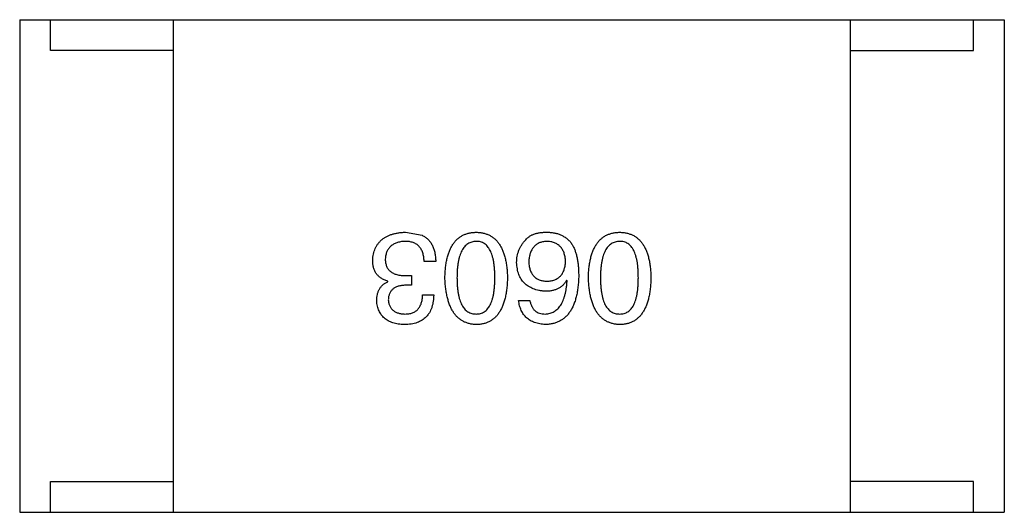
# Model space of a CAD drawing. Header units: inches. Extents: x -100 to 126, y -58 to 58.
# Tile 76 of 118: x 79.498 to 81.098, y 8.011 to 8.811. Entities that reach past the tile are written whole.
import ezdxf

# ---------------------------------------------------------------- set-up
doc = ezdxf.new("R2010")
doc.units = ezdxf.units.IN
doc.header["$LTSCALE"] = 1.21
doc.header["$MEASUREMENT"] = 0
doc.layers.get('0').update_dxf_attribs({"linetype": 'CONTINUOUS'})

msp = doc.modelspace()

# ---------------------------------------------------------------- linework, layer by layer
at = {"color": 7, "linetype": 'Continuous'}
for p, q in [((79.4985, 8.8107), (79.4985, 8.0107)), ((79.4985, 8.8107), (81.0985, 8.8107)), ((79.5485, 8.7607), (79.5485, 8.8107)), ((79.7485, 8.0107), (79.7485, 8.8107)), ((80.8485, 8.0107), (80.8485, 8.8107)), ((81.0485, 8.7607), (81.0485, 8.8107)), ((81.0985, 8.8107), (81.0985, 8.0107)), ((79.7485, 8.7607), (79.5485, 8.7607)), ((80.8485, 8.7607), (81.0485, 8.7607)), ((80.1254, 8.4655), (80.1524, 8.4606)), ((80.1745, 8.4179), (80.1557, 8.4179)), ((80.0967, 8.3851), (80.0967, 8.386)), ((80.1262, 8.395), (80.1352, 8.395)), ((80.1352, 8.395), (80.1352, 8.3794)), ((80.388, 8.3868), (80.3872, 8.3876)), ((80.1352, 8.3794), (80.1254, 8.3794)), ((80.1532, 8.3638), (80.1713, 8.3638)), ((80.3093, 8.3548), (80.3274, 8.3548)), ((79.5485, 8.0107), (79.5485, 8.0607)), ((79.5485, 8.0607), (79.7485, 8.0607)), ((81.0485, 8.0607), (80.8485, 8.0607)), ((81.0485, 8.0107), (81.0485, 8.0607)), ((79.4985, 8.0107), (81.0985, 8.0107))]:
    msp.add_line(p, q, dxfattribs=at)
for points, knots in [([(80.0721, 8.4196), (80.0722, 8.4214), (80.0725, 8.4249), (80.0734, 8.4299), (80.0746, 8.4346), (80.0762, 8.439), (80.0782, 8.4431), (80.0807, 8.4468), (80.0834, 8.4502), (80.0866, 8.4533), (80.0901, 8.456), (80.0941, 8.4583), (80.0984, 8.4604), (80.103, 8.4621), (80.1081, 8.4634), (80.1135, 8.4645), (80.1193, 8.4652), (80.1233, 8.4654), (80.1254, 8.4655)], [0, 0, 0, 0, 0.068236, 0.132937, 0.194125, 0.253174, 0.310181, 0.365986, 0.421096, 0.476216, 0.532352, 0.590232, 0.649824, 0.71274, 0.778406, 0.848058, 0.921922, 1, 1, 1, 1]), ([(80.1895, 8.3917), (80.1896, 8.3947), (80.1898, 8.4004), (80.1905, 8.4087), (80.1916, 8.4164), (80.1932, 8.4235), (80.195, 8.4302), (80.1973, 8.4362), (80.1999, 8.4417), (80.2028, 8.4466), (80.2062, 8.451), (80.21, 8.4548), (80.2141, 8.458), (80.2186, 8.4607), (80.2235, 8.4627), (80.2288, 8.4643), (80.2344, 8.4652), (80.2383, 8.4654), (80.2403, 8.4655)], [0, 0, 0, 0, 0.08769, 0.170218, 0.24749, 0.319818, 0.387758, 0.451391, 0.511445, 0.568185, 0.622681, 0.67526, 0.726746, 0.778428, 0.830764, 0.884397, 0.940866, 1, 1, 1, 1]), ([(80.2403, 8.4655), (80.2423, 8.4654), (80.2462, 8.4652), (80.2518, 8.4643), (80.257, 8.4627), (80.2619, 8.4607), (80.2665, 8.458), (80.2706, 8.4548), (80.2744, 8.451), (80.2777, 8.4466), (80.2807, 8.4417), (80.2833, 8.4362), (80.2856, 8.4302), (80.2874, 8.4235), (80.2889, 8.4164), (80.29, 8.4087), (80.2908, 8.4004), (80.291, 8.3947), (80.2911, 8.3917)], [0, 0, 0, 0, 0.059135, 0.115606, 0.169241, 0.221578, 0.273261, 0.324749, 0.377329, 0.431642, 0.488541, 0.548597, 0.612232, 0.680174, 0.752504, 0.829777, 0.912307, 1, 1, 1, 1]), ([(80.3208, 8.4532), (80.3217, 8.4542), (80.3236, 8.4564), (80.3271, 8.459), (80.331, 8.4612), (80.3354, 8.4629), (80.3403, 8.4643), (80.3457, 8.4651), (80.3515, 8.4656), (80.3556, 8.4655), (80.3577, 8.4655)], [0, 0, 0, 0, 0.105033, 0.21147, 0.321511, 0.438526, 0.563605, 0.698055, 0.843218, 1, 1, 1, 1]), ([(80.3577, 8.4655), (80.3597, 8.4654), (80.3638, 8.4651), (80.3696, 8.464), (80.375, 8.4625), (80.38, 8.4602), (80.3847, 8.4575), (80.389, 8.4542), (80.3929, 8.4503), (80.3951, 8.4473), (80.3962, 8.4458)], [0, 0, 0, 0, 0.137449, 0.267856, 0.393219, 0.514735, 0.63397, 0.753734, 0.874967, 1, 1, 1, 1]), ([(80.4226, 8.3917), (80.4227, 8.3947), (80.4229, 8.4004), (80.4237, 8.4087), (80.4248, 8.4164), (80.4263, 8.4235), (80.4282, 8.4302), (80.4304, 8.4362), (80.433, 8.4417), (80.436, 8.4466), (80.4394, 8.451), (80.4431, 8.4548), (80.4473, 8.458), (80.4518, 8.4607), (80.4567, 8.4627), (80.4619, 8.4643), (80.4676, 8.4652), (80.4715, 8.4654), (80.4734, 8.4655)], [0, 0, 0, 0, 0.08769, 0.170218, 0.24749, 0.319818, 0.387758, 0.451391, 0.511445, 0.568185, 0.622681, 0.67526, 0.726746, 0.778428, 0.830764, 0.884397, 0.940866, 1, 1, 1, 1]), ([(80.4734, 8.4655), (80.4754, 8.4654), (80.4793, 8.4652), (80.4849, 8.4643), (80.4902, 8.4627), (80.4951, 8.4607), (80.4996, 8.458), (80.5037, 8.4548), (80.5075, 8.451), (80.5108, 8.4466), (80.5139, 8.4417), (80.5165, 8.4362), (80.5187, 8.4302), (80.5206, 8.4235), (80.5221, 8.4164), (80.5232, 8.4087), (80.524, 8.4004), (80.5242, 8.3947), (80.5243, 8.3917)], [0, 0, 0, 0, 0.059135, 0.115606, 0.169241, 0.221578, 0.273261, 0.324749, 0.377329, 0.431642, 0.488541, 0.548597, 0.612232, 0.680174, 0.752504, 0.829777, 0.912307, 1, 1, 1, 1]), ([(80.1245, 8.4507), (80.1233, 8.4506), (80.1209, 8.4505), (80.1175, 8.4499), (80.1142, 8.4493), (80.1112, 8.4484), (80.1084, 8.4473), (80.1058, 8.446), (80.1035, 8.4445), (80.1013, 8.4428), (80.0995, 8.4409), (80.0978, 8.4388), (80.0963, 8.4365), (80.0951, 8.434), (80.0941, 8.4313), (80.0934, 8.4284), (80.0928, 8.4253), (80.0926, 8.4231), (80.0926, 8.422)], [0, 0, 0, 0, 0.076694, 0.149502, 0.218019, 0.283183, 0.345589, 0.405199, 0.462852, 0.519478, 0.575313, 0.630559, 0.687006, 0.744638, 0.804006, 0.866059, 0.931486, 1, 1, 1, 1]), ([(80.1557, 8.4179), (80.1556, 8.4193), (80.1555, 8.4218), (80.1551, 8.4256), (80.1544, 8.429), (80.1535, 8.4322), (80.1524, 8.4352), (80.151, 8.4379), (80.1494, 8.4403), (80.1475, 8.4426), (80.1454, 8.4445), (80.1431, 8.4462), (80.1406, 8.4476), (80.1378, 8.4487), (80.1348, 8.4496), (80.1316, 8.4503), (80.1281, 8.4507), (80.1258, 8.4507), (80.1245, 8.4507)], [0, 0, 0, 0, 0.07723, 0.149593, 0.217944, 0.282232, 0.34411, 0.402297, 0.458791, 0.513966, 0.568538, 0.623291, 0.679957, 0.737243, 0.798142, 0.86118, 0.928728, 1, 1, 1, 1]), ([(80.1524, 8.4606), (80.1533, 8.4601), (80.155, 8.4593), (80.1574, 8.4578), (80.1597, 8.4561), (80.1618, 8.4542), (80.1638, 8.4522), (80.1656, 8.45), (80.1672, 8.4476), (80.1686, 8.445), (80.1699, 8.4422), (80.1711, 8.4393), (80.172, 8.4362), (80.1729, 8.4329), (80.1735, 8.4294), (80.1741, 8.4257), (80.1744, 8.4219), (80.1745, 8.4193), (80.1745, 8.4179)], [0, 0, 0, 0, 0.056906, 0.113264, 0.168825, 0.223843, 0.279195, 0.335267, 0.392098, 0.450414, 0.51054, 0.572219, 0.636652, 0.703156, 0.773102, 0.845505, 0.921063, 1, 1, 1, 1]), ([(80.2403, 8.4507), (80.239, 8.4506), (80.2366, 8.4505), (80.233, 8.4497), (80.2297, 8.4485), (80.2266, 8.4468), (80.2238, 8.4447), (80.2212, 8.442), (80.2189, 8.439), (80.2168, 8.4355), (80.215, 8.4316), (80.2134, 8.4272), (80.2121, 8.4224), (80.211, 8.4171), (80.2102, 8.4114), (80.2096, 8.4052), (80.2092, 8.3986), (80.2092, 8.3941), (80.2091, 8.3917)], [0, 0, 0, 0, 0.050879, 0.099377, 0.146973, 0.193618, 0.240619, 0.289461, 0.34047, 0.395283, 0.453059, 0.515633, 0.582666, 0.655287, 0.732971, 0.815933, 0.905166, 1, 1, 1, 1]), ([(80.2706, 8.3917), (80.2706, 8.3941), (80.2706, 8.3987), (80.2702, 8.4054), (80.2696, 8.4116), (80.2688, 8.4174), (80.2677, 8.4227), (80.2665, 8.4276), (80.2649, 8.432), (80.2631, 8.4359), (80.2611, 8.4394), (80.2589, 8.4424), (80.2564, 8.445), (80.2536, 8.4471), (80.2506, 8.4488), (80.2474, 8.4499), (80.2439, 8.4506), (80.2415, 8.4507), (80.2403, 8.4507)], [0, 0, 0, 0, 0.096457, 0.187288, 0.27178, 0.350132, 0.423455, 0.491343, 0.554037, 0.612253, 0.666313, 0.717038, 0.764921, 0.811214, 0.856775, 0.902988, 0.950234, 1, 1, 1, 1]), ([(80.306, 8.4163), (80.3061, 8.418), (80.3062, 8.4215), (80.3069, 8.4266), (80.308, 8.4315), (80.3096, 8.4362), (80.3118, 8.4407), (80.3143, 8.4451), (80.3173, 8.4493), (80.3196, 8.4519), (80.3208, 8.4532)], [0, 0, 0, 0, 0.12904, 0.253809, 0.377066, 0.499122, 0.621469, 0.744665, 0.870607, 1, 1, 1, 1]), ([(80.3544, 8.4507), (80.3533, 8.4506), (80.3512, 8.4504), (80.3481, 8.4499), (80.3452, 8.4491), (80.3425, 8.4481), (80.34, 8.4468), (80.3377, 8.4453), (80.3356, 8.4435), (80.3337, 8.4415), (80.3319, 8.4393), (80.3305, 8.4368), (80.3291, 8.4341), (80.3281, 8.4312), (80.3272, 8.428), (80.3265, 8.4246), (80.326, 8.4209), (80.3258, 8.4184), (80.3257, 8.4171)], [0, 0, 0, 0, 0.066682, 0.130303, 0.190802, 0.248749, 0.30534, 0.361219, 0.415721, 0.471765, 0.528279, 0.586428, 0.64659, 0.710143, 0.776461, 0.846692, 0.921137, 1, 1, 1, 1]), ([(80.3856, 8.4179), (80.3855, 8.4192), (80.3853, 8.4217), (80.3848, 8.4254), (80.384, 8.4288), (80.3831, 8.4319), (80.3819, 8.4349), (80.3804, 8.4375), (80.3789, 8.44), (80.377, 8.4421), (80.3749, 8.4441), (80.3726, 8.4458), (80.3701, 8.4472), (80.3674, 8.4484), (80.3645, 8.4494), (80.3613, 8.4501), (80.3579, 8.4506), (80.3556, 8.4507), (80.3544, 8.4507)], [0, 0, 0, 0, 0.076467, 0.148148, 0.216496, 0.280559, 0.342274, 0.401168, 0.458322, 0.514073, 0.569257, 0.62465, 0.68124, 0.739113, 0.799947, 0.862804, 0.929597, 1, 1, 1, 1]), ([(80.4734, 8.4507), (80.4722, 8.4506), (80.4697, 8.4505), (80.4662, 8.4497), (80.4628, 8.4485), (80.4598, 8.4468), (80.4569, 8.4447), (80.4544, 8.442), (80.452, 8.439), (80.45, 8.4355), (80.4481, 8.4316), (80.4466, 8.4272), (80.4452, 8.4224), (80.4442, 8.4171), (80.4433, 8.4114), (80.4427, 8.4052), (80.4424, 8.3986), (80.4423, 8.3941), (80.4423, 8.3917)], [0, 0, 0, 0, 0.050879, 0.099377, 0.146973, 0.193618, 0.240619, 0.289461, 0.34047, 0.395283, 0.453059, 0.515633, 0.582666, 0.655287, 0.732971, 0.815933, 0.905166, 1, 1, 1, 1]), ([(80.5038, 8.3917), (80.5037, 8.3941), (80.5037, 8.3987), (80.5033, 8.4054), (80.5028, 8.4116), (80.502, 8.4174), (80.5009, 8.4227), (80.4996, 8.4276), (80.4981, 8.432), (80.4963, 8.4359), (80.4943, 8.4394), (80.492, 8.4424), (80.4895, 8.445), (80.4868, 8.4471), (80.4838, 8.4488), (80.4805, 8.4499), (80.4771, 8.4506), (80.4747, 8.4507), (80.4734, 8.4507)], [0, 0, 0, 0, 0.096457, 0.187288, 0.27178, 0.350132, 0.423455, 0.491343, 0.554037, 0.612253, 0.666313, 0.717038, 0.764921, 0.811214, 0.856775, 0.902988, 0.950234, 1, 1, 1, 1]), ([(80.3962, 8.4458), (80.3971, 8.4442), (80.3988, 8.441), (80.401, 8.4358), (80.4028, 8.4301), (80.4043, 8.424), (80.4055, 8.4174), (80.4063, 8.4103), (80.4068, 8.4028), (80.4068, 8.3976), (80.4069, 8.395)], [0, 0, 0, 0, 0.101889, 0.209155, 0.322694, 0.442863, 0.569758, 0.70479, 0.848502, 1, 1, 1, 1]), ([(80.0967, 8.386), (80.0957, 8.3863), (80.0937, 8.3869), (80.0909, 8.388), (80.0883, 8.3894), (80.0859, 8.3908), (80.0837, 8.3924), (80.0817, 8.3941), (80.0798, 8.396), (80.0782, 8.398), (80.0767, 8.4002), (80.0755, 8.4026), (80.0744, 8.405), (80.0736, 8.4077), (80.0729, 8.4104), (80.0725, 8.4134), (80.0721, 8.4164), (80.0721, 8.4185), (80.0721, 8.4196)], [0, 0, 0, 0, 0.069445, 0.136039, 0.200011, 0.261745, 0.322328, 0.381403, 0.438864, 0.496655, 0.554398, 0.612391, 0.672266, 0.733005, 0.79604, 0.861293, 0.928785, 1, 1, 1, 1]), ([(80.0926, 8.422), (80.0926, 8.4209), (80.0926, 8.4188), (80.093, 8.4157), (80.0937, 8.4129), (80.0946, 8.4102), (80.0958, 8.4078), (80.0973, 8.4055), (80.099, 8.4035), (80.101, 8.4017), (80.1032, 8.4001), (80.1057, 8.3987), (80.1085, 8.3976), (80.1115, 8.3966), (80.1148, 8.3959), (80.1184, 8.3954), (80.1222, 8.395), (80.1248, 8.395), (80.1262, 8.395)], [0, 0, 0, 0, 0.066518, 0.129194, 0.188613, 0.245254, 0.300032, 0.353805, 0.407079, 0.461108, 0.516272, 0.574141, 0.634837, 0.699275, 0.767504, 0.840272, 0.917505, 1, 1, 1, 1]), ([(80.3528, 8.3696), (80.3509, 8.3697), (80.3474, 8.3701), (80.3422, 8.371), (80.3374, 8.3721), (80.333, 8.3736), (80.3289, 8.3755), (80.325, 8.3776), (80.3216, 8.3801), (80.3185, 8.3828), (80.3157, 8.3859), (80.3133, 8.3894), (80.3112, 8.3931), (80.3095, 8.3971), (80.3081, 8.4015), (80.3071, 8.4061), (80.3063, 8.4111), (80.3061, 8.4145), (80.306, 8.4163)], [0, 0, 0, 0, 0.074228, 0.144548, 0.211288, 0.274576, 0.335162, 0.393915, 0.450599, 0.506657, 0.562409, 0.618617, 0.676096, 0.735061, 0.79654, 0.860906, 0.928473, 1, 1, 1, 1]), ([(80.3257, 8.4171), (80.3258, 8.4159), (80.326, 8.4135), (80.3265, 8.41), (80.3272, 8.4068), (80.3281, 8.4038), (80.3293, 8.4011), (80.3306, 8.3985), (80.3321, 8.3962), (80.3339, 8.3941), (80.3358, 8.3923), (80.338, 8.3907), (80.3404, 8.3893), (80.3429, 8.3882), (80.3457, 8.3872), (80.3487, 8.3866), (80.3519, 8.3861), (80.3541, 8.386), (80.3552, 8.386)], [0, 0, 0, 0, 0.076288, 0.14871, 0.216387, 0.281386, 0.342528, 0.402111, 0.4591, 0.514852, 0.569974, 0.625644, 0.682226, 0.740156, 0.800362, 0.863471, 0.930116, 1, 1, 1, 1]), ([(80.3552, 8.386), (80.3564, 8.386), (80.3586, 8.3861), (80.3619, 8.3866), (80.365, 8.3873), (80.3679, 8.3882), (80.3705, 8.3894), (80.3729, 8.3908), (80.3752, 8.3924), (80.3772, 8.3943), (80.379, 8.3965), (80.3806, 8.3988), (80.3819, 8.4014), (80.3831, 8.4043), (80.384, 8.4074), (80.3848, 8.4107), (80.3853, 8.4142), (80.3855, 8.4167), (80.3856, 8.4179)], [0, 0, 0, 0, 0.070453, 0.136523, 0.199866, 0.260392, 0.318446, 0.374657, 0.430182, 0.485556, 0.541071, 0.598396, 0.657208, 0.718642, 0.783247, 0.851631, 0.923928, 1, 1, 1, 1]), ([(80.0786, 8.354), (80.0787, 8.3558), (80.0788, 8.3594), (80.0796, 8.3645), (80.0811, 8.3691), (80.083, 8.3733), (80.0856, 8.377), (80.0887, 8.3803), (80.0924, 8.383), (80.0952, 8.3844), (80.0967, 8.3851)], [0, 0, 0, 0, 0.143686, 0.277942, 0.40333, 0.521785, 0.638573, 0.755208, 0.874773, 1, 1, 1, 1]), ([(80.2403, 8.3155), (80.2383, 8.3156), (80.2345, 8.3158), (80.229, 8.3169), (80.2238, 8.3186), (80.2189, 8.3207), (80.2145, 8.3235), (80.2104, 8.3269), (80.2066, 8.3309), (80.2033, 8.3354), (80.2003, 8.3405), (80.1976, 8.3461), (80.1954, 8.3523), (80.1935, 8.3591), (80.1919, 8.3665), (80.1907, 8.3744), (80.1899, 8.3828), (80.1896, 8.3887), (80.1895, 8.3917)], [0, 0, 0, 0, 0.057415, 0.112361, 0.16496, 0.216437, 0.267441, 0.318839, 0.371478, 0.426325, 0.483626, 0.544235, 0.608673, 0.677374, 0.750405, 0.828394, 0.911525, 1, 1, 1, 1]), ([(80.2091, 8.3917), (80.2092, 8.3893), (80.2092, 8.3847), (80.2096, 8.378), (80.2102, 8.3718), (80.211, 8.366), (80.2121, 8.3607), (80.2134, 8.3558), (80.215, 8.3514), (80.2168, 8.3475), (80.2189, 8.344), (80.2212, 8.341), (80.2238, 8.3384), (80.2266, 8.3363), (80.2297, 8.3347), (80.233, 8.3335), (80.2366, 8.3328), (80.239, 8.3327), (80.2403, 8.3327)], [0, 0, 0, 0, 0.095719, 0.185854, 0.269738, 0.347952, 0.420315, 0.487894, 0.550245, 0.608186, 0.662454, 0.713283, 0.761375, 0.808209, 0.854301, 0.901312, 0.949396, 1, 1, 1, 1]), ([(80.2403, 8.3327), (80.2415, 8.3327), (80.2439, 8.3328), (80.2474, 8.3335), (80.2506, 8.3347), (80.2536, 8.3363), (80.2564, 8.3384), (80.2589, 8.341), (80.2611, 8.344), (80.2631, 8.3475), (80.2649, 8.3514), (80.2665, 8.3558), (80.2677, 8.3607), (80.2688, 8.366), (80.2696, 8.3718), (80.2702, 8.378), (80.2706, 8.3847), (80.2706, 8.3893), (80.2706, 8.3917)], [0, 0, 0, 0, 0.049764, 0.097007, 0.143217, 0.188577, 0.235116, 0.282997, 0.333719, 0.387776, 0.445989, 0.508679, 0.576563, 0.649481, 0.728235, 0.812722, 0.903548, 1, 1, 1, 1]), ([(80.2911, 8.3917), (80.291, 8.3887), (80.2908, 8.3827), (80.29, 8.3742), (80.2889, 8.3662), (80.2874, 8.3588), (80.2856, 8.352), (80.2833, 8.3457), (80.2807, 8.3401), (80.2777, 8.335), (80.2744, 8.3304), (80.2706, 8.3265), (80.2665, 8.3232), (80.2619, 8.3204), (80.257, 8.3183), (80.2518, 8.3167), (80.2462, 8.3157), (80.2423, 8.3156), (80.2403, 8.3155)], [0, 0, 0, 0, 0.088823, 0.172287, 0.250296, 0.323438, 0.392244, 0.456221, 0.516635, 0.573871, 0.628, 0.680335, 0.731489, 0.782557, 0.834044, 0.886738, 0.942089, 1, 1, 1, 1]), ([(80.4069, 8.395), (80.4068, 8.3918), (80.4066, 8.3857), (80.4057, 8.3769), (80.4046, 8.3686), (80.403, 8.3609), (80.401, 8.3539), (80.3986, 8.3474), (80.3958, 8.3415), (80.3926, 8.3362), (80.3891, 8.3315), (80.3851, 8.3274), (80.3807, 8.3238), (80.3758, 8.321), (80.3706, 8.3187), (80.365, 8.317), (80.359, 8.3159), (80.3549, 8.3156), (80.3528, 8.3155)], [0, 0, 0, 0, 0.087517, 0.169686, 0.246944, 0.319347, 0.387088, 0.450961, 0.511075, 0.567974, 0.622351, 0.675039, 0.726853, 0.778688, 0.83093, 0.884738, 0.941043, 1, 1, 1, 1]), ([(80.3872, 8.3876), (80.3863, 8.3862), (80.3846, 8.3834), (80.3815, 8.3796), (80.3778, 8.3765), (80.3737, 8.3739), (80.3691, 8.372), (80.3641, 8.3706), (80.3586, 8.3697), (80.3547, 8.3696), (80.3528, 8.3696)], [0, 0, 0, 0, 0.122276, 0.239997, 0.35611, 0.473903, 0.59404, 0.720428, 0.855383, 1, 1, 1, 1]), ([(80.3528, 8.3327), (80.3541, 8.3328), (80.3566, 8.333), (80.3603, 8.3338), (80.3638, 8.335), (80.367, 8.3367), (80.37, 8.3386), (80.3728, 8.341), (80.3753, 8.3439), (80.3777, 8.347), (80.3798, 8.3506), (80.3816, 8.3546), (80.3832, 8.359), (80.3847, 8.3638), (80.3858, 8.369), (80.3868, 8.3746), (80.3876, 8.3805), (80.3879, 8.3847), (80.388, 8.3868)], [0, 0, 0, 0, 0.054741, 0.107075, 0.158339, 0.208382, 0.258772, 0.310045, 0.362765, 0.417822, 0.475982, 0.537466, 0.602901, 0.673037, 0.747247, 0.826291, 0.910782, 1, 1, 1, 1]), ([(80.4734, 8.3155), (80.4715, 8.3156), (80.4677, 8.3158), (80.4621, 8.3169), (80.4569, 8.3186), (80.4521, 8.3207), (80.4476, 8.3235), (80.4435, 8.3269), (80.4398, 8.3309), (80.4364, 8.3354), (80.4334, 8.3405), (80.4308, 8.3461), (80.4285, 8.3523), (80.4266, 8.3591), (80.4251, 8.3665), (80.4239, 8.3744), (80.423, 8.3828), (80.4228, 8.3887), (80.4226, 8.3917)], [0, 0, 0, 0, 0.057415, 0.112361, 0.16496, 0.216437, 0.267441, 0.318839, 0.371478, 0.426325, 0.483626, 0.544235, 0.608673, 0.677374, 0.750405, 0.828394, 0.911525, 1, 1, 1, 1]), ([(80.4423, 8.3917), (80.4423, 8.3893), (80.4424, 8.3847), (80.4427, 8.378), (80.4433, 8.3718), (80.4442, 8.366), (80.4452, 8.3607), (80.4466, 8.3558), (80.4481, 8.3514), (80.4499, 8.3475), (80.4521, 8.344), (80.4544, 8.341), (80.4569, 8.3384), (80.4597, 8.3363), (80.4628, 8.3347), (80.4662, 8.3335), (80.4697, 8.3328), (80.4722, 8.3327), (80.4734, 8.3327)], [0, 0, 0, 0, 0.095719, 0.185854, 0.269738, 0.347952, 0.420315, 0.487894, 0.550245, 0.608186, 0.662454, 0.713283, 0.761375, 0.808209, 0.854301, 0.901312, 0.949396, 1, 1, 1, 1]), ([(80.4734, 8.3327), (80.4747, 8.3327), (80.4771, 8.3328), (80.4805, 8.3335), (80.4838, 8.3347), (80.4868, 8.3363), (80.4895, 8.3384), (80.492, 8.341), (80.4943, 8.344), (80.4963, 8.3475), (80.4981, 8.3514), (80.4996, 8.3558), (80.5009, 8.3607), (80.502, 8.366), (80.5028, 8.3718), (80.5033, 8.378), (80.5037, 8.3847), (80.5037, 8.3893), (80.5038, 8.3917)], [0, 0, 0, 0, 0.049764, 0.097007, 0.143217, 0.188577, 0.235116, 0.282997, 0.333719, 0.387776, 0.445989, 0.508679, 0.576563, 0.649481, 0.728235, 0.812722, 0.903548, 1, 1, 1, 1]), ([(80.5243, 8.3917), (80.5242, 8.3887), (80.524, 8.3827), (80.5232, 8.3742), (80.5221, 8.3662), (80.5206, 8.3588), (80.5187, 8.352), (80.5165, 8.3457), (80.5139, 8.3401), (80.5109, 8.335), (80.5075, 8.3304), (80.5038, 8.3265), (80.4996, 8.3232), (80.4951, 8.3204), (80.4902, 8.3183), (80.4849, 8.3167), (80.4793, 8.3157), (80.4754, 8.3156), (80.4734, 8.3155)], [0, 0, 0, 0, 0.088823, 0.172287, 0.250296, 0.323438, 0.392244, 0.456221, 0.516635, 0.573871, 0.628, 0.680335, 0.731489, 0.782557, 0.834044, 0.886738, 0.942089, 1, 1, 1, 1]), ([(80.1254, 8.3794), (80.1243, 8.3794), (80.1221, 8.3793), (80.1191, 8.3789), (80.1162, 8.3784), (80.1135, 8.3777), (80.111, 8.3768), (80.1088, 8.3757), (80.1067, 8.3745), (80.1048, 8.3731), (80.1032, 8.3715), (80.1018, 8.3697), (80.1005, 8.3678), (80.0995, 8.3657), (80.0986, 8.3635), (80.098, 8.361), (80.0977, 8.3584), (80.0975, 8.3566), (80.0975, 8.3556)], [0, 0, 0, 0, 0.079415, 0.154091, 0.22508, 0.29186, 0.355026, 0.415127, 0.472418, 0.528511, 0.583551, 0.638361, 0.693547, 0.750023, 0.807857, 0.868401, 0.932259, 1, 1, 1, 1]), ([(80.1237, 8.3155), (80.122, 8.3156), (80.1186, 8.3157), (80.1138, 8.3164), (80.1092, 8.3172), (80.105, 8.3184), (80.101, 8.3198), (80.0974, 8.3216), (80.0941, 8.3236), (80.0911, 8.3259), (80.0884, 8.3284), (80.0861, 8.3313), (80.084, 8.3344), (80.0823, 8.3378), (80.0809, 8.3414), (80.0798, 8.3454), (80.079, 8.3496), (80.0788, 8.3525), (80.0786, 8.354)], [0, 0, 0, 0, 0.077845, 0.151584, 0.221397, 0.287366, 0.350104, 0.410398, 0.467998, 0.524388, 0.579979, 0.635152, 0.690917, 0.747936, 0.806661, 0.867861, 0.932479, 1, 1, 1, 1]), ([(80.0975, 8.3556), (80.0976, 8.3547), (80.0977, 8.353), (80.0982, 8.3505), (80.0989, 8.3481), (80.0997, 8.3459), (80.1008, 8.3439), (80.102, 8.342), (80.1034, 8.3403), (80.1051, 8.3388), (80.1068, 8.3374), (80.1088, 8.3363), (80.111, 8.3352), (80.1133, 8.3344), (80.1159, 8.3337), (80.1186, 8.3332), (80.1215, 8.3328), (80.1235, 8.3327), (80.1245, 8.3327)], [0, 0, 0, 0, 0.067655, 0.132224, 0.194132, 0.253145, 0.309858, 0.366002, 0.421361, 0.47702, 0.532632, 0.590536, 0.65067, 0.713258, 0.779588, 0.848803, 0.921949, 1, 1, 1, 1]), ([(80.1713, 8.3638), (80.1712, 8.3619), (80.1711, 8.3582), (80.1704, 8.3528), (80.1694, 8.3477), (80.1681, 8.343), (80.1663, 8.3387), (80.1643, 8.3347), (80.1618, 8.3311), (80.159, 8.3279), (80.1559, 8.3251), (80.1523, 8.3226), (80.1484, 8.3204), (80.1442, 8.3187), (80.1396, 8.3173), (80.1346, 8.3163), (80.1293, 8.3157), (80.1256, 8.3155), (80.1237, 8.3155)], [0, 0, 0, 0, 0.074804, 0.144899, 0.211458, 0.274554, 0.334363, 0.392059, 0.448123, 0.503024, 0.558154, 0.613471, 0.670844, 0.729926, 0.792003, 0.857405, 0.926768, 1, 1, 1, 1]), ([(80.1245, 8.3327), (80.1257, 8.3327), (80.1279, 8.3328), (80.131, 8.3331), (80.134, 8.3337), (80.1368, 8.3346), (80.1393, 8.3357), (80.1416, 8.337), (80.1438, 8.3386), (80.1457, 8.3404), (80.1474, 8.3425), (80.1488, 8.3449), (80.1501, 8.3474), (80.1512, 8.3502), (80.152, 8.3533), (80.1526, 8.3566), (80.1531, 8.3601), (80.1532, 8.3626), (80.1532, 8.3638)], [0, 0, 0, 0, 0.069877, 0.136363, 0.198671, 0.257968, 0.315462, 0.370709, 0.425568, 0.479847, 0.535753, 0.592303, 0.651386, 0.713311, 0.778642, 0.84836, 0.921866, 1, 1, 1, 1]), ([(80.3528, 8.3155), (80.3512, 8.3156), (80.3481, 8.3159), (80.3435, 8.3166), (80.3393, 8.3175), (80.3353, 8.3188), (80.3316, 8.3203), (80.3282, 8.3221), (80.3251, 8.3242), (80.3222, 8.3265), (80.3196, 8.3291), (80.3173, 8.332), (80.3153, 8.3351), (80.3135, 8.3385), (80.312, 8.3422), (80.3108, 8.3462), (80.3099, 8.3504), (80.3095, 8.3533), (80.3093, 8.3548)], [0, 0, 0, 0, 0.073784, 0.144317, 0.211047, 0.274818, 0.336501, 0.395724, 0.453465, 0.510016, 0.566585, 0.622844, 0.680328, 0.739335, 0.800408, 0.863904, 0.93053, 1, 1, 1, 1]), ([(80.3274, 8.3548), (80.3277, 8.3531), (80.3285, 8.3498), (80.3303, 8.3452), (80.3327, 8.3413), (80.3356, 8.3381), (80.3392, 8.3357), (80.3432, 8.3339), (80.3478, 8.3328), (80.3511, 8.3327), (80.3528, 8.3327)], [0, 0, 0, 0, 0.1439, 0.274233, 0.394478, 0.509388, 0.621911, 0.738504, 0.863414, 1, 1, 1, 1])]:
    msp.add_open_spline(points, degree=3, knots=knots, dxfattribs=at)

doc.saveas('drawing.dxf')
